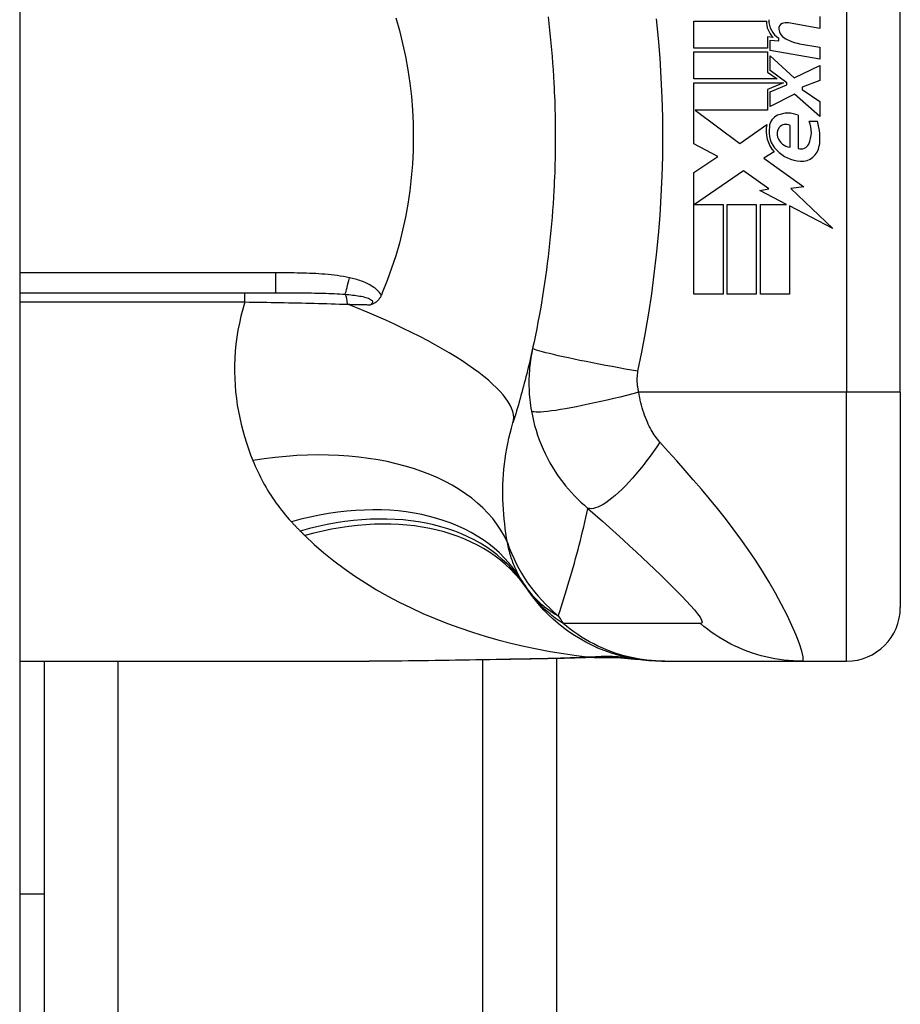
# Model space of a CAD drawing. Header units: inches. Extents: x 5 to 160, y 9 to 87.
# Tile 184 of 203: x 85.63 to 86.275, y 41.14 to 41.861. Entities that reach past the tile are written whole.
import ezdxf

# ---------------------------------------------------------------- set-up
doc = ezdxf.new("R2010")
doc.units = ezdxf.units.IN
doc.header["$MEASUREMENT"] = 0
doc.layers.add('Visible Edges(ANSI)', color=7, linetype='Continuous', lineweight=25)
doc.layers.add('Visible Tangent Edges(ANSI)', color=7, linetype='Continuous', lineweight=25)

msp = doc.modelspace()

# ---------------------------------------------------------------- linework, layer by layer
at = {"layer": 'Visible Edges(ANSI)'}
for p, q in [((85.63008, 62.51508), (85.63008, 21.03408)), ((86.27496, 41.58807), (86.27496, 41.96209)), ((86.21606, 41.8632), (86.21606, 41.8544)), ((86.12386, 41.8598), (86.17686, 41.8598)), ((86.12386, 41.84), (86.12386, 41.8598)), ((86.21606, 41.8544), (86.19306, 41.85846)), ((86.17776, 41.8482), (86.17776, 41.84)), ((86.18186, 41.84784), (86.17776, 41.8482)), ((86.18606, 41.84524), (86.18606, 41.84718)), ((86.17776, 41.84), (86.12386, 41.84)), ((86.17966, 41.8458), (86.18606, 41.84524)), ((86.17966, 41.83822), (86.17966, 41.8458)), ((86.20106, 41.84325), (86.21606, 41.8406)), ((86.21606, 41.8406), (86.21606, 41.8318)), ((86.12386, 41.8372), (86.17776, 41.8372)), ((86.12386, 41.8174), (86.12386, 41.8372)), ((86.17776, 41.8372), (86.17776, 41.82242)), ((86.21606, 41.8318), (86.17966, 41.83822)), ((86.17966, 41.8344), (86.19733, 41.8182)), ((86.17966, 41.8235), (86.17966, 41.8344)), ((86.19733, 41.8182), (86.21606, 41.8272)), ((86.21606, 41.8272), (86.21606, 41.8164)), ((86.17776, 41.82242), (86.18466, 41.8174)), ((86.19191, 41.8146), (86.17966, 41.8235)), ((86.18466, 41.8174), (86.12386, 41.8174)), ((86.12386, 41.8146), (86.18953, 41.8146)), ((86.12386, 41.77), (86.12386, 41.8146)), ((86.18953, 41.8146), (86.17776, 41.8096)), ((86.17966, 41.808), (86.19191, 41.8132)), ((86.19191, 41.8132), (86.19191, 41.8146)), ((86.21606, 41.8164), (86.20306, 41.8114)), ((86.20306, 41.8114), (86.20306, 41.8098)), ((86.17776, 41.8096), (86.17776, 41.7946)), ((86.17966, 41.7972), (86.17966, 41.808)), ((86.19746, 41.8064), (86.17966, 41.7972)), ((86.21606, 41.79), (86.19746, 41.8064)), ((86.20306, 41.8098), (86.21606, 41.8008)), ((86.21606, 41.8008), (86.21606, 41.79)), ((86.12469, 41.7946), (86.15736, 41.7702)), ((86.17776, 41.7946), (86.12469, 41.7946)), ((86.20026, 41.7908), (86.20026, 41.7664)), ((86.15736, 41.7702), (86.17726, 41.784)), ((86.19426, 41.7674), (86.19426, 41.7834)), ((86.20826, 41.7864), (86.21426, 41.7864)), ((86.14126, 41.76075), (86.12386, 41.77)), ((86.12386, 41.749), (86.14126, 41.76075)), ((86.18266, 41.76403), (86.17496, 41.7594)), ((86.17496, 41.7594), (86.20432, 41.73846)), ((86.12386, 41.6598), (86.12386, 41.749)), ((86.16006, 41.7502), (86.12426, 41.7256)), ((86.17876, 41.73711), (86.16006, 41.7502)), ((86.17206, 41.7358), (86.17876, 41.73711)), ((86.19165, 41.7256), (86.17206, 41.7358)), ((86.20432, 41.73846), (86.19486, 41.73713)), ((86.19486, 41.73713), (86.22566, 41.7079)), ((86.12426, 41.7256), (86.14526, 41.7256)), ((86.14526, 41.7256), (86.14526, 41.6598)), ((86.14806, 41.7256), (86.16946, 41.7256)), ((86.14806, 41.6598), (86.14806, 41.7256)), ((86.16946, 41.7256), (86.16946, 41.6598)), ((86.17246, 41.7256), (86.19165, 41.7256)), ((86.17246, 41.6598), (86.17246, 41.7256)), ((86.19386, 41.72445), (86.19386, 41.6598)), ((86.22566, 41.7079), (86.19386, 41.72445)), ((85.63008, 41.6609), (85.81747, 41.6609)), ((86.14526, 41.6598), (86.12386, 41.6598)), ((86.16946, 41.6598), (86.14806, 41.6598)), ((86.19386, 41.6598), (86.17246, 41.6598)), ((86.27496, 41.58807), (86.27496, 41.43059)), ((85.63008, 41.39122), (85.88602, 41.39122)), ((85.64808, 41.39122), (85.64808, 41.22057)), ((86.02308, 41.39303), (86.02308, 25.50512)), ((86.1002, 41.39122), (86.10262, 41.39122)), ((86.10262, 41.39122), (86.20305, 41.39122)), ((86.20305, 41.39122), (86.23559, 41.39122)), ((85.64808, 41.22057), (85.63008, 41.22057)), ((85.64808, 41.22057), (85.64808, 41.09557))]:
    msp.add_line(p, q, dxfattribs=at)
at = {"layer": 'Visible Edges(ANSI)', "flags": 128}
for points in [[(85.90544, 41.86215), (85.90812, 41.85284), (85.91049, 41.84339), (85.91256, 41.83383), (85.91432, 41.82416), (85.91576, 41.81439), (85.91688, 41.80459), (85.91769, 41.79474), (85.91817, 41.78486), (85.91832, 41.77497), (85.91816, 41.76506), (85.91767, 41.75515), (85.91685, 41.74528), (85.91573, 41.73549), (85.91428, 41.72578), (85.91253, 41.71616), (85.91047, 41.70665), (85.9081, 41.69725), (85.90543, 41.68797), (85.90246, 41.67881), (85.89919, 41.66979), (85.89563, 41.6609)], [(86.01706, 41.86291), (86.01762, 41.85808), (86.01816, 41.85324), (86.01866, 41.8484), (86.01913, 41.84356), (86.01956, 41.83872), (86.01997, 41.83387), (86.02034, 41.82901), (86.02068, 41.82416), (86.02099, 41.8193), (86.02126, 41.81444)], [(86.02126, 41.81444), (86.02143, 41.81116), (86.02158, 41.80788), (86.02172, 41.8046), (86.02185, 41.80133), (86.02196, 41.79805), (86.02205, 41.79477), (86.02213, 41.79149), (86.0222, 41.7882), (86.02225, 41.78492), (86.02228, 41.78164), (86.02231, 41.77836), (86.02231, 41.77508), (86.02231, 41.7718), (86.02228, 41.76851), (86.02225, 41.76523), (86.0222, 41.76195), (86.02213, 41.75867), (86.02205, 41.75539), (86.02196, 41.75211), (86.02185, 41.74883), (86.02172, 41.74555), (86.02158, 41.74227), (86.02143, 41.739), (86.02126, 41.73572)], [(86.02126, 41.73572), (86.02099, 41.73086), (86.02068, 41.726), (86.02034, 41.72114), (86.01997, 41.71629), (86.01956, 41.71144), (86.01913, 41.70659), (86.01866, 41.70175), (86.01816, 41.69691), (86.01762, 41.69208), (86.01706, 41.68725), (86.01646, 41.68243), (86.01583, 41.67761), (86.01516, 41.6728), (86.01447, 41.66799), (86.01374, 41.66319), (86.01298, 41.6584), (86.01219, 41.65361), (86.01136, 41.64883), (86.01051, 41.64406), (86.00962, 41.63929), (86.00869, 41.63454), (86.00774, 41.62979), (86.00675, 41.62506), (86.00573, 41.62033)], [(85.89563, 41.6609), (85.8956, 41.66083), (85.89557, 41.66075), (85.89553, 41.66068), (85.8955, 41.66061), (85.89547, 41.66053), (85.89544, 41.66046), (85.89541, 41.66038), (85.89538, 41.66031), (85.89534, 41.66023), (85.89531, 41.66016), (85.89528, 41.66008), (85.89525, 41.66001), (85.89522, 41.65993), (85.89519, 41.65986), (85.89515, 41.65978), (85.89512, 41.65971), (85.89509, 41.65963), (85.89506, 41.65956), (85.89503, 41.65949), (85.895, 41.65941), (85.89496, 41.65934), (85.89493, 41.65926), (85.8949, 41.65919), (85.89487, 41.65911)], [(85.89487, 41.65911), (85.89466, 41.65865), (85.89443, 41.65819), (85.8942, 41.65775), (85.89394, 41.65732), (85.89367, 41.6569), (85.89339, 41.65649), (85.89309, 41.6561), (85.89278, 41.65572), (85.89245, 41.65536), (85.89211, 41.65501), (85.89175, 41.65468), (85.89139, 41.65437), (85.89103, 41.65409), (85.89067, 41.65384), (85.8903, 41.6536), (85.88993, 41.65338), (85.88956, 41.65318), (85.88918, 41.653), (85.88881, 41.65283), (85.88843, 41.65267), (85.88806, 41.65253), (85.88768, 41.65239), (85.8873, 41.65226), (85.88692, 41.65215)], [(86.00573, 41.62033), (86.00521, 41.61798), (86.00468, 41.61562), (86.00414, 41.61328), (86.0036, 41.61094), (86.00305, 41.60861), (86.00249, 41.60628), (86.00192, 41.60396), (86.00135, 41.60165), (86.00077, 41.59935), (86.00019, 41.59705), (85.99959, 41.59476), (85.99899, 41.59247), (85.99839, 41.5902), (85.99777, 41.58792), (85.99715, 41.58566), (85.99653, 41.5834), (85.99589, 41.58115), (85.99525, 41.57891), (85.9946, 41.57667), (85.99395, 41.57444), (85.99329, 41.57221), (85.99262, 41.56999), (85.99195, 41.56778), (85.99127, 41.56558)], [(86.1002, 41.39122), (86.09556, 41.39131), (86.09088, 41.39159), (86.08618, 41.39206), (86.08146, 41.39272), (86.07674, 41.39357), (86.07204, 41.39463), (86.06735, 41.39588), (86.06271, 41.39733), (86.05811, 41.39898), (86.05357, 41.40082), (86.0491, 41.40285), (86.04472, 41.40506), (86.04043, 41.40746), (86.03625, 41.41003), (86.03219, 41.41277), (86.02826, 41.41566), (86.02446, 41.41871), (86.0208, 41.42189), (86.0173, 41.4252), (86.01395, 41.42864), (86.01077, 41.43218), (86.00776, 41.43582), (86.00491, 41.43955), (86.00224, 41.44335)], [(86.0527, 41.39402), (86.0289, 41.39318), (86.0046, 41.39268)], [(86.0527, 41.39402), (86.06788, 41.39397), (86.083, 41.39248)], [(86.0046, 41.39268), (85.97443, 41.3922), (85.94454, 41.39172), (85.91504, 41.39136), (85.88602, 41.39122)]]:
    msp.add_lwpolyline(points, dxfattribs=at)
at = {"layer": 'Visible Edges(ANSI)'}
for centre, radius, start, end in [((86.19285, 41.85947), 0.016, 178.79525, 226.5849), ((86.19467, 41.86066), 0.016, 179.47765, 237.41137), ((86.18995, 41.85423), 0.004, 113.55712, 186.03001), ((86.19163, 41.85038), 0.0082, 80, 113.55712), ((86.19433, 41.8547), 0.0084, 186.03001, 237.59924), ((86.20644, 41.87378), 0.031, 237.59924, 260), ((86.18915, 41.78153), 0.01013, 113.84447, 175.08017), ((86.19266, 41.77361), 0.0188, 66.15553, 113.84447), ((86.1987, 41.77908), 0.022, 167.07905, 223.17854), ((86.1987, 41.77908), 0.01992, 170.40854, 224.16843), ((86.19121, 41.77781), 0.00637, 61.45471, 141.16516), ((86.18936, 41.77855), 0.02046, 334.67838, 22.56091), ((86.17562, 41.77434), 0.04048, 351.56052, 17.33425), ((86.19194, 41.77723), 0.0073, 141.16516, 199.37968), ((86.19562, 41.77852), 0.0112, 199.37968, 262.99755), ((86.20207, 41.77254), 0.0064, 253.52609, 334.67838), ((86.20264, 41.77033), 0.01315, 266.56465, 351.56052), ((86.20345, 41.7837), 0.02654, 224.16843, 266.56465), ((86.09817, 41.51238), 0.11811, 211.30007, 213.52082), ((86.49475, 41.77508), 0.59381, 213.52082, 213.96213), ((86.23559, 41.43059), 0.03937, 270, 0)]:
    msp.add_arc(centre, radius, start, end, dxfattribs=at)
at = {"layer": 'Visible Tangent Edges(ANSI)'}
for p, q in [((86.23559, 41.96209), (86.23559, 41.58807)), ((85.81747, 41.67548), (85.63008, 41.67548)), ((85.81747, 41.67548), (85.81747, 41.6609)), ((85.79503, 41.65416), (85.79503, 41.6609)), ((85.63008, 41.65416), (85.79503, 41.65416)), ((86.23559, 41.58807), (86.08351, 41.58807)), ((86.27496, 41.58807), (86.23559, 41.58807)), ((86.23559, 41.39122), (86.23559, 41.58807)), ((85.70193, 41.39122), (85.70193, 25.50694)), ((85.96923, 25.50604), (85.96923, 41.39211))]:
    msp.add_line(p, q, dxfattribs=at)
at = {"layer": 'Visible Tangent Edges(ANSI)', "flags": 128}
for points in [[(86.08285, 41.6034), (86.08559, 41.61754), (86.08829, 41.6317), (86.09073, 41.64591), (86.0929, 41.66016), (86.09482, 41.67444), (86.09647, 41.68876), (86.09787, 41.7031), (86.09902, 41.71747), (86.09991, 41.73186), (86.10054, 41.74626), (86.10093, 41.76066), (86.10105, 41.77508), (86.10093, 41.78949), (86.10054, 41.8039), (86.09991, 41.8183), (86.09902, 41.83268), (86.09787, 41.84705), (86.09647, 41.8614)], [(85.87153, 41.67193), (85.86932, 41.67239), (85.86709, 41.6728), (85.86486, 41.67316), (85.86262, 41.67349), (85.86038, 41.67378), (85.85813, 41.67404), (85.85588, 41.67426), (85.85362, 41.67446), (85.85136, 41.67464), (85.84911, 41.67479), (85.84685, 41.67492), (85.84459, 41.67503), (85.84233, 41.67513), (85.84007, 41.67521), (85.83781, 41.67527), (85.83555, 41.67533), (85.83329, 41.67537), (85.83103, 41.67541), (85.82877, 41.67543), (85.82651, 41.67545), (85.82425, 41.67547), (85.82199, 41.67548), (85.81973, 41.67548), (85.81747, 41.67548)], [(85.89487, 41.65911), (85.89427, 41.66008), (85.8936, 41.661), (85.89286, 41.66186), (85.89206, 41.66268), (85.89122, 41.66346), (85.89034, 41.66418), (85.88943, 41.66486), (85.88849, 41.6655), (85.88753, 41.6661), (85.88655, 41.66666), (85.88554, 41.6672), (85.88453, 41.6677), (85.88349, 41.66817), (85.88244, 41.66862), (85.88138, 41.66904), (85.88031, 41.66944), (85.87923, 41.66982), (85.87815, 41.67018), (85.87705, 41.67051), (85.87595, 41.67083), (85.87485, 41.67113), (85.87374, 41.67141), (85.87264, 41.67168), (85.87153, 41.67193)], [(85.81747, 41.6609), (85.81971, 41.6609), (85.82194, 41.6609), (85.82416, 41.6609), (85.82638, 41.6609), (85.82859, 41.66089), (85.83079, 41.66088), (85.83298, 41.66087), (85.83516, 41.66086), (85.83733, 41.66084), (85.83949, 41.66082), (85.84164, 41.66079), (85.84378, 41.66076), (85.84591, 41.66073), (85.84803, 41.66069), (85.85014, 41.66064), (85.85223, 41.66058), (85.85431, 41.66052), (85.85638, 41.66045), (85.85843, 41.66037), (85.86046, 41.66027), (85.86248, 41.66017), (85.86447, 41.66006), (85.86644, 41.65993), (85.8684, 41.65978)], [(85.8684, 41.65978), (85.86978, 41.65967), (85.87115, 41.65954), (85.87251, 41.6594), (85.87386, 41.65926), (85.87518, 41.65909), (85.87648, 41.65892), (85.87775, 41.65873), (85.87899, 41.65852), (85.8802, 41.6583), (85.88136, 41.65806), (85.88248, 41.65779), (85.88355, 41.65751), (85.88457, 41.65719), (85.88551, 41.65684), (85.88636, 41.65646), (85.88709, 41.65605), (85.88768, 41.65561), (85.88812, 41.65514), (85.88838, 41.65464), (85.88845, 41.65413), (85.88831, 41.65362), (85.888, 41.65311), (85.88753, 41.65262), (85.88692, 41.65215)], [(85.79503, 41.65416), (85.79348, 41.64898), (85.79211, 41.64379), (85.79093, 41.63861), (85.78992, 41.63345), (85.78908, 41.6283), (85.78842, 41.62318), (85.78792, 41.61809), (85.78759, 41.61304), (85.78741, 41.60803), (85.78739, 41.60305), (85.78752, 41.59811), (85.7878, 41.59321), (85.78821, 41.58835), (85.78876, 41.58353), (85.78945, 41.57875), (85.79026, 41.57402), (85.79119, 41.56934), (85.79225, 41.56471), (85.79342, 41.56012), (85.7947, 41.5556), (85.79609, 41.55112), (85.79758, 41.54671), (85.79916, 41.54236), (85.80084, 41.53806)], [(85.79503, 41.65416), (85.79824, 41.65412), (85.80144, 41.65407), (85.80465, 41.65403), (85.80785, 41.65398), (85.81106, 41.65392), (85.81425, 41.65387), (85.81744, 41.65381), (85.82063, 41.65375), (85.82381, 41.65369), (85.82698, 41.65363), (85.83013, 41.65356), (85.83328, 41.6535), (85.83642, 41.65343), (85.83955, 41.65335), (85.84267, 41.65328), (85.84578, 41.6532), (85.84887, 41.65312), (85.85196, 41.65304), (85.85503, 41.65295), (85.85809, 41.65286), (85.86113, 41.65277), (85.86416, 41.65268), (85.86718, 41.65259), (85.87017, 41.65249)], [(85.87017, 41.65249), (85.87088, 41.65247), (85.87158, 41.65246), (85.87229, 41.65244), (85.87299, 41.65243), (85.87369, 41.65242), (85.8744, 41.6524), (85.8751, 41.65239), (85.8758, 41.65237), (85.8765, 41.65236), (85.8772, 41.65234), (85.8779, 41.65233), (85.8786, 41.65231), (85.8793, 41.6523), (85.87999, 41.65229), (85.88069, 41.65227), (85.88138, 41.65226), (85.88208, 41.65224), (85.88277, 41.65223), (85.88347, 41.65222), (85.88416, 41.6522), (85.88485, 41.65219), (85.88554, 41.65217), (85.88623, 41.65216), (85.88692, 41.65215)], [(86.00573, 41.62033), (86.00535, 41.61853), (86.005, 41.61672), (86.00467, 41.61491), (86.00437, 41.61308), (86.0041, 41.61125), (86.00386, 41.60941), (86.00365, 41.60757), (86.00347, 41.60572), (86.00331, 41.60386), (86.00319, 41.602), (86.00309, 41.60014), (86.00303, 41.59827), (86.00299, 41.59638), (86.00298, 41.59448), (86.00301, 41.59256), (86.00306, 41.59061), (86.00316, 41.58862), (86.00328, 41.58657), (86.00345, 41.58453), (86.00364, 41.58252), (86.00388, 41.5805), (86.00415, 41.57847), (86.00445, 41.5764), (86.0048, 41.57433)], [(86.08285, 41.6034), (86.07821, 41.60422), (86.07349, 41.60507), (86.06871, 41.60595), (86.06388, 41.60684), (86.05906, 41.60775), (86.05426, 41.60867), (86.04953, 41.60959), (86.04489, 41.61051), (86.04039, 41.61143), (86.03605, 41.61232), (86.03192, 41.61319), (86.02803, 41.61404), (86.0244, 41.61485), (86.02106, 41.61561), (86.01803, 41.61633), (86.01533, 41.61701), (86.01296, 41.61762), (86.01093, 41.61818), (86.00925, 41.61869), (86.00791, 41.61913), (86.0069, 41.61952), (86.00621, 41.61985), (86.00583, 41.62012), (86.00573, 41.62033)], [(86.08351, 41.58807), (86.08334, 41.58874), (86.08318, 41.58941), (86.08304, 41.59008), (86.08292, 41.59074), (86.0828, 41.5914), (86.0827, 41.59207), (86.08261, 41.59275), (86.08253, 41.5934), (86.08247, 41.59405), (86.08241, 41.59469), (86.08237, 41.59532), (86.08234, 41.59595), (86.08232, 41.59658), (86.08232, 41.5972), (86.08232, 41.59783), (86.08233, 41.59845), (86.08236, 41.59908), (86.0824, 41.5997), (86.08244, 41.60032), (86.0825, 41.60094), (86.08257, 41.60156), (86.08265, 41.60217), (86.08274, 41.60279), (86.08285, 41.6034)], [(86.08351, 41.58807), (86.07901, 41.58691), (86.07443, 41.58575), (86.06978, 41.5846), (86.06509, 41.58347), (86.06038, 41.58236), (86.05569, 41.58129), (86.05105, 41.58025), (86.04649, 41.57927), (86.04204, 41.57835), (86.03774, 41.57749), (86.03362, 41.57671), (86.0297, 41.576), (86.02601, 41.57538), (86.02258, 41.57484), (86.01942, 41.5744), (86.01656, 41.57405), (86.01401, 41.57379), (86.01177, 41.57362), (86.00984, 41.57354), (86.00823, 41.57354), (86.00693, 41.57363), (86.00594, 41.57379), (86.00523, 41.57403), (86.0048, 41.57433)], [(86.09892, 41.55161), (86.09804, 41.55261), (86.09719, 41.55366), (86.09636, 41.55474), (86.09554, 41.55585), (86.09475, 41.557), (86.09398, 41.55818), (86.09323, 41.5594), (86.0925, 41.56065), (86.09179, 41.56193), (86.0911, 41.56326), (86.09041, 41.56465), (86.08971, 41.56621), (86.08899, 41.56791), (86.08832, 41.56963), (86.08768, 41.57135), (86.08708, 41.5731), (86.08651, 41.5749), (86.08597, 41.57672), (86.08547, 41.57857), (86.085, 41.58044), (86.08457, 41.58233), (86.08418, 41.58423), (86.08383, 41.58615), (86.08351, 41.58807)], [(86.0048, 41.57433), (86.00549, 41.5708), (86.00628, 41.56727), (86.00718, 41.56375), (86.0082, 41.56023), (86.00933, 41.55675), (86.01056, 41.55329), (86.01191, 41.54986), (86.01336, 41.54647), (86.01491, 41.54313), (86.01657, 41.53983), (86.01836, 41.53653), (86.02029, 41.53324), (86.02219, 41.53019), (86.02403, 41.52744), (86.0259, 41.52479), (86.02784, 41.52219), (86.02985, 41.51964), (86.03195, 41.51714), (86.03411, 41.51468), (86.03637, 41.51227), (86.0387, 41.50991), (86.04112, 41.50759), (86.04363, 41.50531), (86.04623, 41.50309)], [(85.98722, 41.47807), (85.98666, 41.48142), (85.98613, 41.48481), (85.98566, 41.48825), (85.98524, 41.49172), (85.98487, 41.49523), (85.98456, 41.49877), (85.9843, 41.50234), (85.98411, 41.50594), (85.98398, 41.50956), (85.98391, 41.51321), (85.98392, 41.51688), (85.98399, 41.52058), (85.98414, 41.52429), (85.98436, 41.52802), (85.98466, 41.53177), (85.98505, 41.53554), (85.98552, 41.53932), (85.98607, 41.54311), (85.98671, 41.54689), (85.98744, 41.55066), (85.98826, 41.55443), (85.98917, 41.55817), (85.99017, 41.56189), (85.99127, 41.56558)], [(86.09892, 41.55161), (86.09656, 41.54812), (86.09414, 41.54466), (86.09166, 41.54122), (86.08914, 41.53783), (86.08658, 41.53451), (86.08399, 41.53127), (86.08138, 41.52813), (86.07877, 41.52512), (86.07618, 41.52225), (86.0736, 41.51953), (86.07107, 41.51698), (86.06858, 41.51462), (86.06616, 41.51246), (86.06381, 41.5105), (86.06154, 41.50876), (86.05937, 41.50725), (86.0573, 41.50596), (86.05535, 41.50489), (86.05351, 41.50405), (86.0518, 41.50344), (86.05021, 41.50304), (86.04876, 41.50286), (86.04743, 41.50287), (86.04623, 41.50309)], [(86.20305, 41.39122), (86.20387, 41.39205), (86.20381, 41.39452), (86.20288, 41.39852), (86.20114, 41.40381), (86.19867, 41.41016), (86.1956, 41.41726), (86.192, 41.42488), (86.18799, 41.43281), (86.18362, 41.44089), (86.17896, 41.44901), (86.17405, 41.45708), (86.16894, 41.46507), (86.16365, 41.47293), (86.15821, 41.48064), (86.15264, 41.4882), (86.14696, 41.49562), (86.14118, 41.5029), (86.13531, 41.51005), (86.12937, 41.5171), (86.12338, 41.52404), (86.11734, 41.53092), (86.11123, 41.53781), (86.10506, 41.54473), (86.09892, 41.55161)], [(85.80084, 41.53806), (85.80168, 41.53602), (85.80255, 41.534), (85.80345, 41.53198), (85.80438, 41.52998), (85.80533, 41.528), (85.80632, 41.52603), (85.80733, 41.52408), (85.80837, 41.52214), (85.80944, 41.52021), (85.81054, 41.5183), (85.81166, 41.51641), (85.81282, 41.51453), (85.81401, 41.51267), (85.81522, 41.51083), (85.81647, 41.50899), (85.81775, 41.50718), (85.81905, 41.50538), (85.82039, 41.5036), (85.82175, 41.50183), (85.82315, 41.50009), (85.82458, 41.49835), (85.82604, 41.49664), (85.82753, 41.49494), (85.82905, 41.49327)], [(86.0245, 41.42446), (86.02555, 41.42762), (86.02658, 41.43079), (86.02761, 41.43397), (86.02862, 41.43716), (86.02962, 41.44035), (86.03061, 41.44356), (86.03158, 41.44678), (86.03254, 41.45001), (86.0335, 41.45325), (86.03443, 41.4565), (86.03536, 41.45976), (86.03627, 41.46304), (86.03717, 41.46632), (86.03806, 41.46961), (86.03893, 41.47291), (86.0398, 41.47622), (86.04065, 41.47954), (86.04148, 41.48287), (86.04231, 41.48622), (86.04312, 41.48957), (86.04392, 41.49293), (86.0447, 41.49631), (86.04548, 41.49969), (86.04623, 41.50309)], [(86.04623, 41.50309), (86.05155, 41.49841), (86.05682, 41.49374), (86.06196, 41.48914), (86.06698, 41.48461), (86.0719, 41.48013), (86.07673, 41.4757), (86.08147, 41.47131), (86.0861, 41.46699), (86.09063, 41.46273), (86.09503, 41.45854), (86.09932, 41.45441), (86.10347, 41.45037), (86.10747, 41.44641), (86.1113, 41.44256), (86.11493, 41.43883), (86.11832, 41.43525), (86.12142, 41.43186), (86.12417, 41.4287), (86.12649, 41.42585), (86.12828, 41.42337), (86.12944, 41.42136), (86.12991, 41.41988), (86.12963, 41.41901), (86.12858, 41.41876)], [(85.82905, 41.49327), (85.82931, 41.49298), (85.82958, 41.49269), (85.82985, 41.4924), (85.83012, 41.49211), (85.83038, 41.49183), (85.83065, 41.49154), (85.83092, 41.49125), (85.83119, 41.49097), (85.83146, 41.49068), (85.83174, 41.4904), (85.83201, 41.49011), (85.83228, 41.48983), (85.83255, 41.48954), (85.83283, 41.48926), (85.8331, 41.48898), (85.83337, 41.4887), (85.83365, 41.48841), (85.83393, 41.48813), (85.8342, 41.48785), (85.83448, 41.48757), (85.83476, 41.48729), (85.83503, 41.48701), (85.83531, 41.48673), (85.83559, 41.48645)], [(85.83559, 41.48645), (85.83573, 41.48631), (85.83587, 41.48617), (85.83601, 41.48603), (85.83615, 41.48589), (85.83629, 41.48575), (85.83644, 41.48561), (85.83658, 41.48547), (85.83672, 41.48533), (85.83686, 41.48519), (85.837, 41.48505), (85.83714, 41.48491), (85.83728, 41.48477), (85.83742, 41.48463), (85.83756, 41.4845), (85.8377, 41.48436), (85.83784, 41.48422), (85.83799, 41.48408), (85.83813, 41.48394), (85.83827, 41.4838), (85.83841, 41.48366), (85.83855, 41.48352), (85.83869, 41.48338), (85.83883, 41.48325), (85.83897, 41.48311)], [(85.83897, 41.48311), (85.84574, 41.47672), (85.85278, 41.47059), (85.86007, 41.46469), (85.86759, 41.45905), (85.87533, 41.45364), (85.88326, 41.44848), (85.89138, 41.44356), (85.89965, 41.43888), (85.90808, 41.43444), (85.91667, 41.43022), (85.9254, 41.42623), (85.93427, 41.42245), (85.94326, 41.41891), (85.95237, 41.41558), (85.96159, 41.41247), (85.9709, 41.40957), (85.98029, 41.4069), (85.98976, 41.40444), (85.9993, 41.40219), (86.00889, 41.40016), (86.01853, 41.39834), (86.02821, 41.39673), (86.03792, 41.39533), (86.04764, 41.39414)], [(85.99725, 41.45102), (85.99668, 41.45197), (85.99612, 41.45294), (85.99558, 41.45392), (85.99505, 41.45492), (85.99453, 41.45594), (85.99403, 41.45697), (85.99354, 41.45801), (85.99306, 41.45907), (85.9926, 41.46014), (85.99215, 41.46123), (85.99171, 41.46234), (85.99129, 41.46346), (85.99088, 41.46459), (85.99048, 41.46574), (85.9901, 41.4669), (85.98973, 41.46808), (85.98937, 41.46928), (85.98902, 41.47049), (85.98869, 41.47172), (85.98837, 41.47296), (85.98806, 41.47421), (85.98777, 41.47548), (85.98749, 41.47677), (85.98722, 41.47807)], [(85.9997, 41.44715), (86.00063, 41.44579), (86.00157, 41.44447), (86.00252, 41.44319), (86.00348, 41.44196), (86.00446, 41.44076), (86.00545, 41.43961), (86.00644, 41.4385), (86.00745, 41.43742), (86.00847, 41.43638), (86.00949, 41.43538), (86.01052, 41.43441), (86.01156, 41.43347), (86.01261, 41.43256), (86.01366, 41.43168), (86.01472, 41.43083), (86.01579, 41.43002), (86.01686, 41.42923), (86.01794, 41.42847), (86.01902, 41.42774), (86.0201, 41.42703), (86.0212, 41.42635), (86.02229, 41.42569), (86.02339, 41.42506), (86.0245, 41.42446)], [(86.02807, 41.41879), (86.02656, 41.41978), (86.0251, 41.42077), (86.02368, 41.42177), (86.02231, 41.42277), (86.02098, 41.42377), (86.01969, 41.42478), (86.01844, 41.42579), (86.01722, 41.4268), (86.01605, 41.42781), (86.01491, 41.42883), (86.01381, 41.42985), (86.01274, 41.43087), (86.0117, 41.4319), (86.0107, 41.43292), (86.00972, 41.43395), (86.00878, 41.43499), (86.00787, 41.43602), (86.00698, 41.43706), (86.00613, 41.4381), (86.0053, 41.43914), (86.0045, 41.44019), (86.00372, 41.44124), (86.00297, 41.44229), (86.00224, 41.44335)], [(86.10262, 41.39122), (86.09931, 41.39127), (86.09599, 41.39141), (86.09265, 41.39166), (86.08931, 41.392), (86.08598, 41.39244), (86.08264, 41.39298), (86.07931, 41.39362), (86.076, 41.39437), (86.0727, 41.39521), (86.06943, 41.39615), (86.06618, 41.39719), (86.06296, 41.39833), (86.05978, 41.39956), (86.05663, 41.40088), (86.05353, 41.4023), (86.05047, 41.40381), (86.04746, 41.4054), (86.0445, 41.40708), (86.04161, 41.40885), (86.03877, 41.41069), (86.03599, 41.41261), (86.03328, 41.4146), (86.03064, 41.41666), (86.02807, 41.41879)], [(86.12858, 41.41876), (86.12437, 41.41879), (86.12018, 41.41879), (86.11599, 41.41879), (86.1118, 41.41879), (86.10762, 41.41879), (86.10343, 41.41879), (86.09925, 41.41879), (86.09506, 41.41879), (86.09088, 41.41879), (86.08669, 41.41879), (86.08251, 41.41879), (86.07832, 41.41879), (86.07413, 41.41879), (86.06995, 41.41879), (86.06576, 41.41879), (86.06158, 41.41879), (86.05739, 41.41879), (86.05321, 41.41879), (86.04902, 41.41879), (86.04483, 41.41879), (86.04065, 41.41879), (86.03647, 41.41879), (86.03227, 41.41879), (86.02807, 41.41879)], [(86.20305, 41.39122), (86.19973, 41.39127), (86.19641, 41.39141), (86.19307, 41.39166), (86.18973, 41.392), (86.18639, 41.39244), (86.18306, 41.39298), (86.17973, 41.39362), (86.17642, 41.39436), (86.17312, 41.3952), (86.16985, 41.39614), (86.1666, 41.39718), (86.16339, 41.39832), (86.16021, 41.39955), (86.15706, 41.40087), (86.15396, 41.40229), (86.15091, 41.40379), (86.14791, 41.40539), (86.14496, 41.40707), (86.14207, 41.40883), (86.13924, 41.41067), (86.13648, 41.41258), (86.13378, 41.41457), (86.13114, 41.41663), (86.12858, 41.41876)], [(86.04764, 41.39414), (86.04586, 41.39406), (86.04408, 41.39398), (86.04229, 41.3939), (86.0405, 41.39383), (86.03871, 41.39376), (86.03691, 41.39369), (86.03511, 41.39363), (86.0333, 41.39357), (86.0315, 41.3935), (86.02968, 41.39345), (86.02787, 41.39339), (86.02605, 41.39334), (86.02423, 41.39328), (86.0224, 41.39324), (86.02058, 41.39319), (86.01875, 41.39314), (86.01691, 41.3931), (86.01508, 41.39306), (86.01324, 41.39302), (86.0114, 41.39298), (86.00956, 41.39294), (86.00771, 41.39291), (86.00586, 41.39287), (86.00401, 41.39284)], [(86.04764, 41.39414), (86.04781, 41.39413), (86.04799, 41.39413), (86.04815, 41.39413), (86.04832, 41.39412), (86.04847, 41.39412), (86.04863, 41.39411), (86.04878, 41.39411), (86.04893, 41.39411), (86.04907, 41.3941), (86.0492, 41.3941), (86.04934, 41.39409), (86.04946, 41.39409), (86.04959, 41.39409), (86.04971, 41.39408), (86.04982, 41.39408), (86.04993, 41.39407), (86.05003, 41.39407), (86.05013, 41.39407), (86.05023, 41.39406), (86.05031, 41.39406), (86.0504, 41.39405), (86.05048, 41.39405), (86.05055, 41.39405), (86.05062, 41.39404)], [(86.05062, 41.39404), (86.0507, 41.39404), (86.05079, 41.39403), (86.05088, 41.39403), (86.05096, 41.39402), (86.05105, 41.39402), (86.05114, 41.39402), (86.05122, 41.39401), (86.05131, 41.39401), (86.0514, 41.39401), (86.05148, 41.39401), (86.05157, 41.394), (86.05166, 41.394), (86.05174, 41.394), (86.05183, 41.394), (86.05192, 41.394), (86.05201, 41.394), (86.05209, 41.394), (86.05218, 41.39401), (86.05227, 41.39401), (86.05235, 41.39401), (86.05244, 41.39401), (86.05253, 41.39401), (86.05262, 41.39402), (86.0527, 41.39402)], [(86.00401, 41.39284), (85.99898, 41.39276), (85.99396, 41.39267), (85.98895, 41.39258), (85.98394, 41.39249), (85.97894, 41.3924), (85.97395, 41.39231), (85.96897, 41.39222), (85.964, 41.39213), (85.95904, 41.39205), (85.95409, 41.39196), (85.94915, 41.39187), (85.94422, 41.39179), (85.9393, 41.39171), (85.93439, 41.39164), (85.92949, 41.39157), (85.92461, 41.3915), (85.91974, 41.39144), (85.91488, 41.39139), (85.91004, 41.39134), (85.9052, 41.3913), (85.90039, 41.39126), (85.89559, 41.39124), (85.8908, 41.39122), (85.88602, 41.39122)], [(86.0046, 41.39268), (86.00458, 41.39268), (86.00455, 41.39268), (86.00453, 41.39268), (86.0045, 41.39268), (86.00448, 41.39269), (86.00445, 41.39269), (86.00443, 41.39269), (86.0044, 41.3927), (86.00438, 41.3927), (86.00435, 41.39271), (86.00433, 41.39271), (86.0043, 41.39272), (86.00428, 41.39273), (86.00425, 41.39273), (86.00423, 41.39274), (86.00421, 41.39275), (86.00418, 41.39276), (86.00416, 41.39277), (86.00413, 41.39278), (86.00411, 41.39279), (86.00408, 41.3928), (86.00406, 41.39282), (86.00404, 41.39283), (86.00401, 41.39284)]]:
    msp.add_lwpolyline(points, dxfattribs=at)
at = {"layer": 'Visible Tangent Edges(ANSI)'}
msp.add_arc((86.39535, 41.65436), 0.43633, 211.79568, 212.67565, dxfattribs=at)
for centre, major_axis, ratio, start_param, end_param in [((85.87153, 41.67722), (-0.00402, -0.01927), 0.056853, 0.451678, 1.304606), ((85.86683, 41.65106), (0, 0.00984), 0.343453, 4.857789, 5.800686), ((85.80328, 41.62397), (0.18799, -0.05839), 0.249251, 0, 1.285379), ((85.80084, 41.41652), (0.19017, 0.05083), 0.604241, 0.09545, 1.410679), ((85.82905, 41.34875), (0.1682, 0.10227), 0.678602, 0, 1.179478), ((85.83559, 41.33844), (0.16411, 0.10871), 0.689059, 0, 1.142601), ((85.83897, 41.33338), (0.16327, 0.10997), 0.696909, 0, 1.131926), ((86.09905, 41.515), (0.11201, -0.03746), 0.992002, 3.787137, 4.348938), ((86.04764, 41.19879), (0.03285, 0.19409), 0.802573, 0, 0.207855), ((86.05433, 41.19773), (0.02867, 0.19475), 0.91694, 0, 0.179726)]:
    msp.add_ellipse(centre, major_axis=major_axis, ratio=ratio, start_param=start_param, end_param=end_param, dxfattribs=at)

doc.saveas('drawing.dxf')
